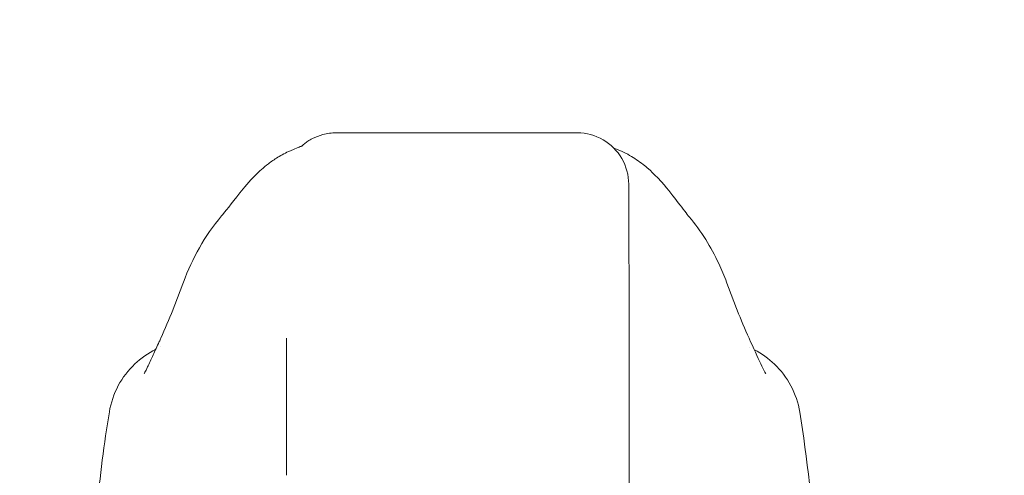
# Model space of a CAD drawing. Header units: inches. Extents: x 15 to 394, y 11 to 241.
# Tile 47 of 83: x 291.06 to 293.33, y 78.91 to 79.96. Entities that reach past the tile are written whole.
import ezdxf

# ---------------------------------------------------------------- set-up
doc = ezdxf.new("R2010")
doc.units = ezdxf.units.IN
doc.header["$LTSCALE"] = 24
doc.header["$MEASUREMENT"] = 0
doc.layers.get('0').update_dxf_attribs({"lineweight": 0})
doc.layers.add('Dimension (ANSI)', color=7, linetype='Continuous', lineweight=5)
doc.layers.add('Visible (ANSI)', color=7, linetype='Continuous', lineweight=5)
doc.styles.add('ROMANS', font='tahoma.ttf')
doc.dimstyles.new('Default (ANSI)', dxfattribs={"dimscale": 24, "dimtxt": 0.07, "dimasz": 0.07, "dimexe": 0.125, "dimexo": 0.0625, "dimgap": 0.031496, "dimtad": 0, "dimtih": 1, "dimtoh": 1, "dimrnd": 1e-08, "dimzin": 0, "dimdsep": 46, "dimtxsty": 'ROMANS', "dimblk": 'Filled-1', "dimcen": 0.09, "dimdle": 0.393701, "dimclrd": 256, "dimclre": 256, "dimclrt": 256, "dimadec": 0, "dimazin": 0, "dimtfac": 0.928571, "dimtofl": 0, "dimtmove": 0, "dimatfit": 3, "dimfxl": 0, "dimtolj": 1, "dimtzin": 0, "dimlwd": -1, "dimlwe": -1, "dimarcsym": 0})

# ---------------------------------------------------------------- blocks, each defined once
blk = doc.blocks.new('Filled-1')
at = {"color": 0}
for p, q in [((0, 0), (-1, 0.1786)), ((-1, 0.1786), (-1, -0.1786)), ((-1, 0), (0, 0)), ((-1, -0.1786), (0, 0))]:
    blk.add_line(p, q, dxfattribs=at)
at = {"color": 0, "flags": 128}
blk.add_lwpolyline([(-1, -0.1786), (0, 0)], dxfattribs=at)
at = {"color": 0}
blk.add_solid([(-1, -0.1786), (0, 0), (-1, 0.1786), (-1, -0.1786)], dxfattribs=at)
blk = doc.blocks.new('*D30')
at = {"layer": 'Defpoints', "color": 0}
for p in [(293.7625, 94.1654), (248.7625, 76.8662), (293.7625, 76.8662)]:
    blk.add_point(p, dxfattribs=at)
at = {"layer": 'Dimension (ANSI)'}
for p, q in [((248.7625, 78.3662), (248.7625, 97.1654)), ((293.7625, 78.3662), (293.7625, 97.1654)), ((250.4425, 94.1654), (261.6575, 94.1654)), ((292.0825, 94.1654), (280.8674, 94.1654))]:
    blk.add_line(p, q, dxfattribs=at)
at = {"layer": 'Dimension (ANSI)', "xscale": 1.680000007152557, "yscale": 1.680000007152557, "zscale": 1.680000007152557, "rotation": 180}
blk.add_blockref('Filled-1', (248.7625, 94.1654), dxfattribs=at)
at = {"layer": 'Dimension (ANSI)', "xscale": 1.680000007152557, "yscale": 1.680000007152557, "zscale": 1.680000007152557}
blk.add_blockref('Filled-1', (293.7625, 94.1654), dxfattribs=at)
at = {"layer": 'Dimension (ANSI)', "insert": (271.2625, 94.1654), "char_height": 1.68, "attachment_point": 5, "style": 'ROMANS'}
blk.add_mtext('\\A1;\\fTahoma|b0|i0;\\H1.6800;(45.00) OPENING', dxfattribs=at)
blk = doc.blocks.new('*D31')
at = {"layer": 'Defpoints', "color": 0}
for p in [(293.7625, 94.1654), (293.7625, 76.8662), (296.7625, 76.0002)]:
    blk.add_point(p, dxfattribs=at)
at = {"layer": 'Dimension (ANSI)'}
for p, q in [((293.7625, 78.3662), (293.7625, 97.1654)), ((296.7625, 77.5002), (296.7625, 97.1654)), ((292.0825, 94.1654), (290.4025, 94.1654)), ((298.4425, 94.1654), (301.1753, 94.1654))]:
    blk.add_line(p, q, dxfattribs=at)
at = {"layer": 'Dimension (ANSI)', "xscale": 1.680000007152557, "yscale": 1.680000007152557, "zscale": 1.680000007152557}
blk.add_blockref('Filled-1', (293.7625, 94.1654), dxfattribs=at)
at = {"layer": 'Dimension (ANSI)', "xscale": 1.680000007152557, "yscale": 1.680000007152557, "zscale": 1.680000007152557, "rotation": 180}
blk.add_blockref('Filled-1', (296.7625, 94.1654), dxfattribs=at)
at = {"layer": 'Dimension (ANSI)', "insert": (304.0715, 94.1654), "char_height": 1.68, "attachment_point": 5, "style": 'ROMANS'}
blk.add_mtext('\\A1;3.00', dxfattribs=at)

msp = doc.modelspace()

# ---------------------------------------------------------------- linework, layer by layer
at = {"layer": 'Visible (ANSI)'}
for p, q in [((291.793, 79.7022), (291.7919, 79.7022)), ((291.793, 79.7022), (291.7955, 79.7022)), ((292.3467, 79.7022), (291.7955, 79.7022)), ((292.4659, 79.0921), (292.466, 78.9898)), ((292.466, 78.9895), (292.4656, 78.8124))]:
    msp.add_line(p, q, dxfattribs=at)
for centre, major_axis, ratio, start_param, end_param in [((292.4648, 78.5999), (0, 0.9843), 0.001274, 5.235988, 6.283185), ((291.6259, 79.292), (-0.1851, 0.067), 0.665998, 6.283145, 6.283184), ((292.5047, 79.292), (0.1852, 0.0666), 0.666643, 0.000004, 0.000044), ((291.6774, 78.5999), (0, 0.6299), 0.001274, 5.235988, 6.283185), ((292.3873, 78.9897), (0.0787, -0.0002), 0.866025, 0, 0.002547)]:
    msp.add_ellipse(centre, major_axis=major_axis, ratio=ratio, start_param=start_param, end_param=end_param, dxfattribs=at)
for points, knots in [([(291.7124, 79.6715), (291.7124, 79.6715), (291.7124, 79.6716), (291.7131, 79.6722), (291.7135, 79.6725), (291.7165, 79.6751), (291.7176, 79.676), (291.7202, 79.678), (291.7213, 79.6789), (291.7239, 79.6807), (291.7254, 79.6818), (291.7301, 79.6849), (291.7337, 79.687), (291.7447, 79.6927), (291.7528, 79.6959), (291.771, 79.7008), (291.7815, 79.7022), (291.7919, 79.7022)], [2.324809, 2.324809, 2.324809, 2.324809, 2.4153729, 2.4153729, 2.4996666, 2.4996666, 2.529953, 2.529953, 2.5462201, 2.5462201, 2.5624726, 2.5624726, 2.5951409, 2.5951409, 2.6603318, 2.6603318, 2.7396412, 2.7396412, 2.7396412, 2.7396412]), ([(291.5285, 79.5111), (291.5358, 79.5197), (291.5507, 79.5397), (291.5802, 79.5763), (291.5913, 79.5899), (291.6149, 79.6134), (291.6243, 79.6222), (291.6427, 79.6362), (291.6498, 79.6412), (291.6663, 79.6513), (291.6759, 79.6565), (291.6866, 79.6611)], [0, 0, 0, 0, 0.755734, 0.755734, 1.131841, 1.131841, 1.328326, 1.328326, 1.431535, 1.431535, 1.538441, 1.538441, 1.538441, 1.538441]), ([(291.6866, 79.6611), (291.7145, 79.6731), (291.7113, 79.671), (291.7125, 79.6717), (291.7127, 79.6719), (291.7129, 79.672)], [0, 0, 0, 0, 1.300877, 1.300877, 1.639995, 1.639995, 1.639995, 1.639995]), ([(292.4481, 79.66), (292.4616, 79.654), (292.4732, 79.6472), (292.4937, 79.6333), (292.5026, 79.6262), (292.5226, 79.6085), (292.532, 79.5985), (292.5567, 79.5708), (292.5686, 79.5549), (292.59, 79.5269), (292.599, 79.5152), (292.604, 79.5093)], [0, 0, 0, 0, 0.13568, 0.13568, 0.283939, 0.283939, 0.527054, 0.527054, 1.014346, 1.014346, 1.540824, 1.540824, 1.540824, 1.540824]), ([(292.604, 79.5092), (292.6321, 79.4758), (292.6544, 79.4395), (292.6787, 79.3878), (292.6847, 79.3733), (292.69, 79.3586)], [0, 0, 0, 0, 0.3581266, 0.3581266, 0.4930022, 0.4930022, 0.4930022, 0.4930022]), ([(291.2702, 79.0605), (291.2737, 79.0815), (291.2808, 79.1022), (291.3006, 79.1394), (291.3136, 79.1564), (291.3429, 79.1843), (291.3593, 79.1957), (291.3769, 79.2045)], [0, 0, 0, 0, 0.1620881, 0.1620881, 0.3213069, 0.3213069, 0.4702907, 0.4702907, 0.4702907, 0.4702907]), ([(291.3504, 79.1489), (291.3504, 79.1489), (291.351, 79.1499), (291.3534, 79.1544), (291.3555, 79.1586), (291.3616, 79.1713), (291.366, 79.1808), (291.3752, 79.2008), (291.3799, 79.2112), (291.3851, 79.2222)], [0.5925237, 0.5925237, 0.5925237, 0.5925237, 0.6646619, 0.6646619, 0.7668616, 0.7668616, 0.908863, 0.908863, 1.0310814, 1.0310814, 1.0310814, 1.0310814]), ([(292.7454, 79.2218), (292.7559, 79.1992), (292.7648, 79.1792), (292.774, 79.1598), (292.7763, 79.1551), (292.7791, 79.1498), (292.7799, 79.1483), (292.7801, 79.1479), (292.7801, 79.1479), (292.7801, 79.1479)], [0, 0, 0, 0, 0.2499371, 0.2499371, 0.3535128, 0.3535128, 0.4283098, 0.4283098, 0.439933, 0.439933, 0.439933, 0.439933]), ([(292.7539, 79.2033), (292.7707, 79.1947), (292.7864, 79.1835), (292.8152, 79.156), (292.8281, 79.139), (292.8479, 79.1017), (292.8549, 79.081), (292.8584, 79.06)], [0.2361481, 0.2361481, 0.2361481, 0.2361481, 0.379777, 0.379777, 0.5389916, 0.5389916, 0.7011957, 0.7011957, 0.7011957, 0.7011957]), ([(291.2001, 78.1939), (291.2094, 78.4232), (291.2216, 78.6419), (291.2489, 78.9127), (291.2582, 78.9887), (291.2702, 79.0605)], [0, 0, 0, 0, 1.850891, 1.850891, 2.630245, 2.630245, 2.630245, 2.630245]), ([(292.8584, 79.06), (292.8756, 78.9551), (292.8875, 78.841), (292.9098, 78.5634), (292.9189, 78.3931), (292.926, 78.2161)], [0, 0, 0, 0, 1.138918, 1.138918, 2.574106, 2.574106, 2.574106, 2.574106])]:
    msp.add_open_spline(points, degree=3, knots=knots, dxfattribs=at)
for points in [[(292.4648, 79.5841), (292.4648, 79.6047), (292.4538, 79.6459), (292.4085, 79.6912), (292.3673, 79.7022), (292.3467, 79.7022)], [(292.4299, 79.6679), (292.4334, 79.6665), (292.4391, 79.664), (292.4481, 79.66)], [(291.4409, 79.359), (291.4605, 79.4132), (291.4891, 79.4649), (291.5285, 79.5111)], [(291.5285, 79.5111), (291.5285, 79.5111), (291.5285, 79.5111), (291.5285, 79.5111)], [(292.604, 79.5092), (292.604, 79.5093), (292.604, 79.5093), (292.604, 79.5093)], [(291.3888, 79.2304), (291.4079, 79.2735), (291.4253, 79.316), (291.4408, 79.359)], [(292.69, 79.3586), (292.7054, 79.3156), (292.7227, 79.2731), (292.7417, 79.23)], [(291.3851, 79.2222), (291.3863, 79.2248), (291.3876, 79.2275), (291.3888, 79.2304)], [(292.7417, 79.23), (292.7429, 79.2272), (292.7442, 79.2244), (292.7454, 79.2218)], [(291.3888, 79.2099), (291.3888, 79.2099), (291.3888, 79.2099), (291.3888, 79.2099)], [(292.7422, 79.2088), (292.7422, 79.2088), (292.7422, 79.2088), (292.7422, 79.2088)], [(292.4659, 79.092), (292.4659, 79.092), (292.4659, 79.092), (292.4659, 79.0921)], [(291.2702, 79.0605), (291.2702, 79.0605), (291.2702, 79.0605), (291.2702, 79.0605)], [(292.8584, 79.06), (292.8584, 79.06), (292.8584, 79.06), (292.8584, 79.06)], [(292.466, 78.9898), (292.466, 78.9898), (292.466, 78.9897), (292.466, 78.9897)]]:
    msp.add_open_spline(points, degree=3, dxfattribs=at)

# ---------------------------------------------------------------- dimensions: what is measured, and where the dimension line sits
at = {"layer": 'Dimension (ANSI)'}
dim = msp.add_linear_dim(base=(293.7625, 94.1654), p1=(248.7625, 76.8662), p2=(293.7625, 76.8662), text='\\fTahoma|b0|i0;\\H1.6800;(<>) OPENING', dimstyle='Default (ANSI)', override={"dimgap": 0.031496, "dimtih": 0, "dimtoh": 0, "dimdec": 2, "dimtol": 0, "dimlim": 0, "dimtp": 0, "dimtm": 0, "dimtdec": 2, "dimatfit": 1}, dxfattribs=at)
dim.commit()
dim.dimension.update_dxf_attribs({"geometry": '*D30', "text_midpoint": (271.2625, 94.1654), "dimtype": 160})
dim = msp.add_linear_dim(base=(293.7625, 94.1654), p1=(296.7625, 76.0002), p2=(293.7625, 76.8662), dimstyle='Default (ANSI)', override={"dimgap": 0.031496, "dimtih": 0, "dimtoh": 0, "dimdec": 2, "dimtol": 0, "dimlim": 0, "dimtp": 0, "dimtm": 0, "dimtdec": 2, "dimatfit": 1}, dxfattribs=at)
dim.commit()
dim.dimension.update_dxf_attribs({"geometry": '*D31', "text_midpoint": (304.0715, 94.1654), "dimtype": 160})

doc.saveas('drawing.dxf')
